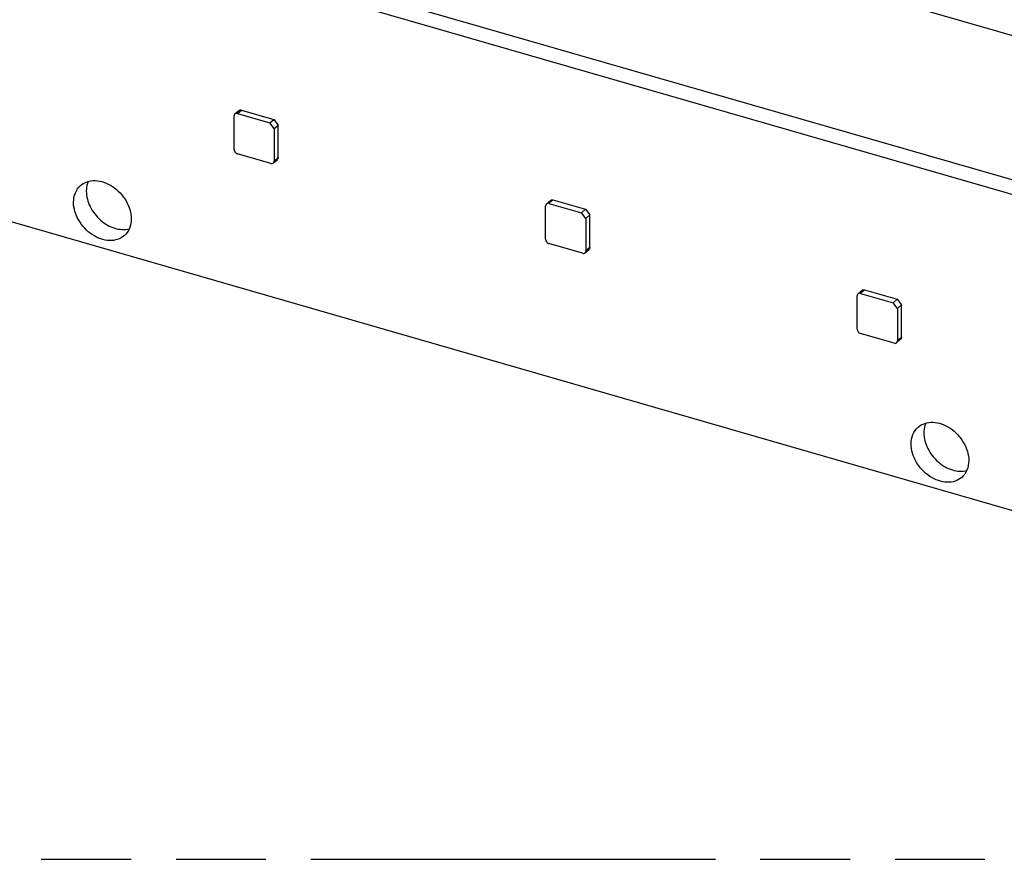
# Model space of a CAD drawing. Header units: millimetres. Extents: x 0 to 210, y 0 to 297.
# Tile 19 of 36: x 90 to 112, y 208 to 226. Entities that reach past the tile are written whole.
import ezdxf

# ---------------------------------------------------------------- set-up
doc = ezdxf.new("R2010")
doc.units = ezdxf.units.MM
doc.header["$LTSCALE"] = 19.36
doc.linetypes.add('PHANTOM', pattern=[0.8, 0.45, -0.05, 0.1, -0.05, 0.1, -0.05])
doc.layers.get('0').update_dxf_attribs({"linetype": 'CONTINUOUS'})
doc.layers.add('DEFAULT_3', color=7, linetype='PHANTOM')

msp = doc.modelspace()

# ---------------------------------------------------------------- linework, layer by layer
at = {"color": 7, "linetype": 'CONTINUOUS'}
for p, q in [((138.85362, 217.59118), (60.0461, 240.34095)), ((131.50459, 209.47602), (52.69707, 232.22579)), ((92.99647, 227.72256), (127.83921, 217.66433)), ((92.72148, 227.48441), (127.56422, 217.42618)), ((94.95425, 223.74116), (95.04125, 223.8165)), ((95.0958, 223.82567), (95.79583, 223.62359)), ((94.93664, 222.97732), (94.93664, 223.699)), ((95.00881, 223.75033), (95.70884, 223.54825)), ((95.70884, 223.54825), (95.79583, 223.62359)), ((95.80265, 223.42735), (95.70884, 223.54825)), ((95.79583, 223.62359), (95.88965, 223.50269)), ((95.80265, 223.42735), (95.88965, 223.50269)), ((95.80265, 223.42735), (95.80265, 222.72732)), ((95.88965, 222.80266), (95.88965, 223.50269)), ((95.73049, 222.67598), (95.00881, 222.88431)), ((95.78504, 222.68516), (95.87204, 222.7605)), ((101.66588, 221.80368), (101.75288, 221.87902)), ((101.80743, 221.88819), (102.50746, 221.68611)), ((101.64827, 221.03983), (101.64827, 221.76152)), ((101.72043, 221.81285), (102.42047, 221.61077)), ((102.42047, 221.61077), (102.50746, 221.68611)), ((102.50746, 221.68611), (102.60128, 221.56521)), ((102.51428, 221.48987), (102.42047, 221.61077)), ((102.51428, 221.48987), (102.60128, 221.56521)), ((102.51428, 221.48987), (102.51428, 220.78984)), ((102.60128, 220.86518), (102.60128, 221.56521)), ((102.44212, 220.7385), (101.72043, 220.94683)), ((102.49667, 220.74768), (102.58367, 220.82302)), ((108.51906, 219.95071), (109.21909, 219.74863)), ((108.3599, 219.10235), (108.3599, 219.82403)), ((108.37751, 219.8662), (108.46451, 219.94154)), ((108.43206, 219.87537), (109.13209, 219.67329)), ((109.13209, 219.67329), (109.21909, 219.74863)), ((109.21909, 219.74863), (109.31291, 219.62773)), ((109.22591, 219.55239), (109.13209, 219.67329)), ((109.22591, 219.55239), (109.31291, 219.62773)), ((109.22591, 219.55239), (109.22591, 218.85236)), ((109.31291, 218.9277), (109.31291, 219.62773)), ((109.15375, 218.80102), (108.43206, 219.00935)), ((109.2083, 218.8102), (109.2953, 218.88554))]:
    msp.add_line(p, q, dxfattribs=at)
at = {"color": 9, "linetype": 'CONTINUOUS'}
for p, q in [((95.00881, 223.75033), (95.0958, 223.82567)), ((95.88965, 222.80266), (95.80265, 222.72732)), ((101.72043, 221.81285), (101.80743, 221.88819)), ((102.60128, 220.86518), (102.51428, 220.78984)), ((108.43206, 219.87537), (108.51906, 219.95071)), ((109.31291, 218.9277), (109.22591, 218.85236))]:
    msp.add_line(p, q, dxfattribs=at)
at = {"color": 7, "linetype": 'CONTINUOUS'}
for points, knots in [([(95.04125, 223.8165), (95.04807, 223.8224), (95.06652, 223.83052), (95.08617, 223.82845), (95.0958, 223.82567)], [0, 0, 0, 0, 0.47347661, 1, 1, 1, 1]), ([(94.95425, 223.74116), (94.95144, 223.73872), (94.94088, 223.72717), (94.93664, 223.71079), (94.93664, 223.699)], [0, 0, 0, 0, 0.23997378, 1, 1, 1, 1]), ([(95.00881, 223.75033), (94.99918, 223.75311), (94.97952, 223.75518), (94.96107, 223.74705), (94.95425, 223.74116)], [0, 0, 0, 0, 0.52653316, 1, 1, 1, 1]), ([(94.93664, 222.97731), (94.93664, 222.95701), (94.95344, 222.91603), (94.98883, 222.89008), (95.00881, 222.88431)], [0, 0, 0, 0, 0.4940895, 1, 1, 1, 1]), ([(95.78504, 222.68516), (95.78785, 222.68759), (95.79841, 222.69914), (95.80265, 222.71552), (95.80265, 222.72731)], [0, 0, 0, 0, 0.23997349, 1, 1, 1, 1]), ([(95.88965, 222.80266), (95.88965, 222.79849), (95.88841, 222.78306), (95.8806, 222.76791), (95.87204, 222.7605)], [0, 0, 0, 0, 0.26934451, 1, 1, 1, 1]), ([(95.73049, 222.67598), (95.74012, 222.6732), (95.75977, 222.67113), (95.77822, 222.67926), (95.78504, 222.68516)], [0, 0, 0, 0, 0.52653304, 1, 1, 1, 1]), ([(91.63167, 222.20093), (91.67297, 222.23671), (91.77473, 222.29308), (91.95305, 222.3145), (92.1418, 222.27614), (92.38879, 222.15074), (92.63289, 221.89101), (92.72148, 221.6139), (92.72148, 221.48003)], [0, 0, 0, 0, 0.10487799, 0.21637862, 0.33797509, 0.46919793, 0.74306184, 1, 1, 1, 1]), ([(91.79682, 222.28798), (91.78988, 222.27202), (91.7649, 222.20424), (91.75518, 222.13124), (91.75518, 222.07651)], [0, 0, 0, 0, 0.24121789, 1, 1, 1, 1]), ([(91.48018, 221.83836), (91.48018, 221.90809), (91.50282, 222.04431), (91.58301, 222.15879), (91.63167, 222.20093)], [0, 0, 0, 0, 0.52000937, 1, 1, 1, 1]), ([(91.75518, 222.07651), (91.75518, 221.96237), (91.82028, 221.72467), (92.00756, 221.48421), (92.20527, 221.34278), (92.40874, 221.25317), (92.58003, 221.2413), (92.6796, 221.26843)], [0, 0, 0, 0, 0.24885037, 0.51656819, 0.64888669, 0.77502575, 1, 1, 1, 1]), ([(101.75288, 221.87902), (101.7597, 221.88492), (101.77815, 221.89304), (101.7978, 221.89097), (101.80743, 221.88819)], [0, 0, 0, 0, 0.47347661, 1, 1, 1, 1]), ([(92.56999, 221.11745), (92.52869, 221.08167), (92.42693, 221.0253), (92.24861, 221.00388), (92.05986, 221.04224), (91.81286, 221.16765), (91.56877, 221.42737), (91.48018, 221.70448), (91.48018, 221.83836)], [0, 0, 0, 0, 0.10487799, 0.21637862, 0.33797509, 0.46919793, 0.74306184, 1, 1, 1, 1]), ([(101.66588, 221.80367), (101.66307, 221.80124), (101.65251, 221.78969), (101.64827, 221.77331), (101.64827, 221.76152)], [0, 0, 0, 0, 0.23997378, 1, 1, 1, 1]), ([(101.72043, 221.81285), (101.71081, 221.81563), (101.69115, 221.8177), (101.6727, 221.80957), (101.66588, 221.80367)], [0, 0, 0, 0, 0.52653316, 1, 1, 1, 1]), ([(92.72148, 221.48003), (92.72148, 221.41029), (92.69884, 221.27407), (92.61865, 221.15959), (92.56999, 221.11745)], [0, 0, 0, 0, 0.52000937, 1, 1, 1, 1]), ([(101.64827, 221.03983), (101.64827, 221.01953), (101.66507, 220.97855), (101.70046, 220.9526), (101.72043, 220.94683)], [0, 0, 0, 0, 0.4940895, 1, 1, 1, 1]), ([(102.60128, 220.86518), (102.60128, 220.86101), (102.60004, 220.84558), (102.59223, 220.83043), (102.58367, 220.82302)], [0, 0, 0, 0, 0.26934451, 1, 1, 1, 1]), ([(102.44212, 220.7385), (102.45174, 220.73572), (102.4714, 220.73365), (102.48985, 220.74178), (102.49667, 220.74768)], [0, 0, 0, 0, 0.52653304, 1, 1, 1, 1]), ([(102.49667, 220.74768), (102.49948, 220.75011), (102.51004, 220.76166), (102.51428, 220.77804), (102.51428, 220.78983)], [0, 0, 0, 0, 0.23997349, 1, 1, 1, 1]), ([(108.46451, 219.94154), (108.47133, 219.94744), (108.48978, 219.95556), (108.50943, 219.95349), (108.51906, 219.95071)], [0, 0, 0, 0, 0.47347661, 1, 1, 1, 1]), ([(108.37751, 219.86619), (108.3747, 219.86376), (108.36414, 219.85221), (108.3599, 219.83583), (108.3599, 219.82404)], [0, 0, 0, 0, 0.23997378, 1, 1, 1, 1]), ([(108.43206, 219.87537), (108.42244, 219.87815), (108.40278, 219.88022), (108.38433, 219.87209), (108.37751, 219.86619)], [0, 0, 0, 0, 0.52653316, 1, 1, 1, 1]), ([(108.3599, 219.10235), (108.3599, 219.08205), (108.3767, 219.04107), (108.41209, 219.01512), (108.43206, 219.00935)], [0, 0, 0, 0, 0.4940895, 1, 1, 1, 1]), ([(109.31291, 218.9277), (109.31291, 218.92352), (109.31167, 218.9081), (109.30386, 218.89295), (109.2953, 218.88554)], [0, 0, 0, 0, 0.26934451, 1, 1, 1, 1]), ([(109.15375, 218.80102), (109.16337, 218.79824), (109.18303, 218.79617), (109.20148, 218.8043), (109.2083, 218.8102)], [0, 0, 0, 0, 0.52653304, 1, 1, 1, 1]), ([(109.2083, 218.8102), (109.21111, 218.81263), (109.22167, 218.82418), (109.22591, 218.84056), (109.22591, 218.85235)], [0, 0, 0, 0, 0.23997349, 1, 1, 1, 1]), ([(109.5222, 216.63007), (109.5222, 216.69981), (109.54483, 216.83603), (109.62502, 216.95051), (109.67368, 216.99265)], [0, 0, 0, 0, 0.52000937, 1, 1, 1, 1]), ([(109.67368, 216.99265), (109.71499, 217.02843), (109.81674, 217.0848), (109.99507, 217.10622), (110.18382, 217.06786), (110.43081, 216.94245), (110.6749, 216.68273), (110.76349, 216.40562), (110.76349, 216.27174)], [0, 0, 0, 0, 0.10487799, 0.21637862, 0.33797509, 0.46919793, 0.74306184, 1, 1, 1, 1]), ([(109.83883, 217.0797), (109.8319, 217.06374), (109.80692, 216.99596), (109.7972, 216.92296), (109.7972, 216.86823)], [0, 0, 0, 0, 0.24121789, 1, 1, 1, 1]), ([(109.7972, 216.86823), (109.7972, 216.75408), (109.8623, 216.51639), (110.04957, 216.27593), (110.24728, 216.1345), (110.45075, 216.04489), (110.62205, 216.03302), (110.72161, 216.06015)], [0, 0, 0, 0, 0.24885037, 0.51656819, 0.64888669, 0.77502575, 1, 1, 1, 1]), ([(110.61201, 215.90917), (110.5707, 215.87339), (110.46895, 215.81702), (110.29062, 215.7956), (110.10187, 215.83396), (109.85488, 215.95936), (109.61079, 216.21909), (109.5222, 216.4962), (109.5222, 216.63007)], [0, 0, 0, 0, 0.10487799, 0.21637862, 0.33797509, 0.46919793, 0.74306184, 1, 1, 1, 1]), ([(110.76349, 216.27174), (110.76349, 216.20201), (110.74086, 216.06579), (110.66067, 215.95131), (110.61201, 215.90917)], [0, 0, 0, 0, 0.52000937, 1, 1, 1, 1])]:
    msp.add_open_spline(points, degree=3, knots=knots, dxfattribs=at)
at = {"layer": 'DEFAULT_3', "color": 7, "linetype": 'PHANTOM'}
msp.add_line((50.12864, 207.68), (150.12864, 207.68), dxfattribs=at)

doc.saveas('drawing.dxf')
